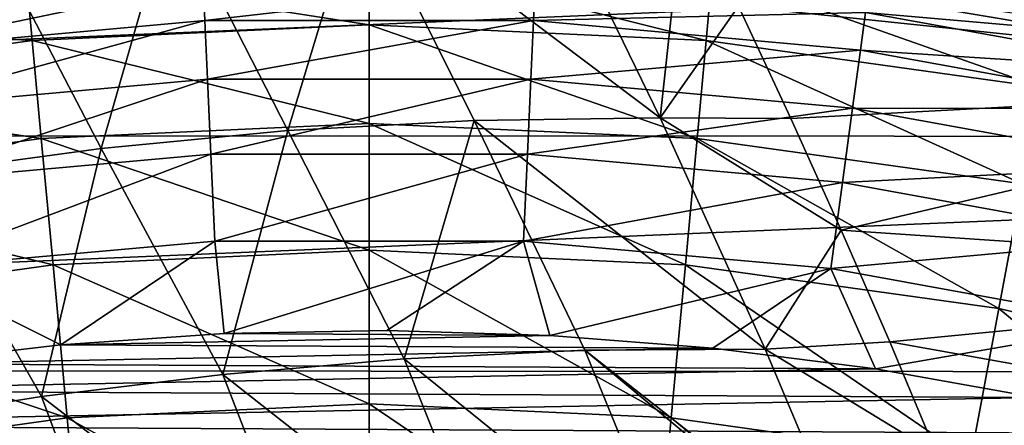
# Model space of a CAD drawing. Header units: metres. Extents: x -24 to 127, y -24 to 24.
# Tile 69 of 151: x -1.9 to 3.46, y 17.72 to 19.93. Entities that reach past the tile are written whole.
import ezdxf

# ---------------------------------------------------------------- set-up
doc = ezdxf.new("R2010")
doc.units = ezdxf.units.M
doc.layers.add('solid_12_381_051_XXX', color=7, linetype='CONTINUOUS')

msp = doc.modelspace()

# ---------------------------------------------------------------- linework, layer by layer
at = {"layer": 'solid_12_381_051_XXX'}
for points in [[(3.002929, 20.784187, 119.262741), (3.811574, 19.874529, 141.120102), (2.892758, 20.028902, 141.120102)], [(3.002929, 20.784187, 119.262741), (4.84262, 20.434017, 119.262741), (3.811574, 19.874529, 141.120102)], [(-0.049838, 20.631714, 145.254395), (-1.077702, 20.569031, 145.250595), (-0.443696, 19.327461, 145.35318)], [(-0.049838, 20.631714, 145.254395), (-0.443696, 19.327461, 145.35318), (0.572575, 19.383347, 145.359299)], [(0.979452, 20.6446, 145.258453), (-0.049838, 20.631714, 145.254395), (1.58579, 19.397284, 145.365112)], [(-0.049838, 20.631714, 145.254395), (0.572575, 19.383347, 145.359299), (1.58579, 19.397284, 145.365112)], [(1.718514, 20.616982, 145.261871), (0.979452, 20.6446, 145.258453), (1.58579, 19.397284, 145.365112)], [(2.01336, 20.0051, 145.31572), (1.718514, 20.616982, 145.261871), (1.58579, 19.397284, 145.365112)], [(5.987396, 19.589506, 145.356522), (5.522593, 20.6511, 145.257263), (2.01336, 20.0051, 145.31572)], [(-1.077702, 20.569031, 145.250595), (-2.104602, 20.462257, 145.246582), (-1.461038, 19.23041, 145.346695)], [(-1.077702, 20.569031, 145.250595), (-1.461038, 19.23041, 145.346695), (-0.443696, 19.327461, 145.35318)], [(-2.104602, 20.462257, 145.246582), (-2.477188, 19.092373, 145.33989), (-1.461038, 19.23041, 145.346695)], [(12.579165, 20.438396, -4), (-14.26134, 19.303198, -4), (-12.574455, 20.44149, -4)], [(14.275176, 19.292933, -4), (-14.26134, 19.303198, -4), (12.579165, 20.438396, -4)], [(-1.871492, 20.196127, 117.29406), (0.00001, 19.903847, 119.062637), (-0.000056, 20.282654, 117.294067)], [(1.836851, 19.818909, 119.06263), (1.871744, 20.196104, 117.29406), (-0.000056, 20.282654, 117.294067)], [(0.00001, 19.903847, 119.062637), (1.836851, 19.818909, 119.06263), (-0.000056, 20.282654, 117.294067)], [(-1.836476, 19.818943, 119.06263), (-1.871492, 20.196127, 117.29406), (-3.726962, 19.937298, 117.29406)], [(-1.836476, 19.818943, 119.06263), (0.00001, 19.903847, 119.062637), (-1.871492, 20.196127, 117.29406)], [(1.836851, 19.818909, 119.06263), (3.657663, 19.564884, 119.06263), (1.871744, 20.196104, 117.29406)], [(3.657663, 19.564884, 119.06263), (3.727211, 19.93725, 117.29406), (1.871744, 20.196104, 117.29406)], [(-2.705405, 19.972105, 141.621948), (-0.904229, 20.134214, 141.621948), (-2.677558, 19.766527, 142.08902)], [(-0.904229, 20.134214, 141.621948), (-0.894921, 19.926968, 142.08902), (-2.677558, 19.766527, 142.08902)], [(-0.904229, 20.134214, 141.621948), (0.904229, 20.134214, 141.621948), (-0.894921, 19.926968, 142.08902)], [(0.904229, 20.134214, 141.621948), (0.894921, 19.926968, 142.08902), (-0.894921, 19.926968, 142.08902)], [(0.904229, 20.134214, 141.621948), (2.705405, 19.972105, 141.621948), (0.894921, 19.926968, 142.08902)], [(2.705405, 19.972105, 141.621948), (2.892758, 20.028902, 141.120102), (3.811574, 19.874529, 141.120102)], [(2.705405, 19.972105, 141.621948), (2.677558, 19.766527, 142.08902), (0.894921, 19.926968, 142.08902)], [(2.298029, 19.394215, 145.367722), (2.01336, 20.0051, 145.31572), (1.58579, 19.397284, 145.365112)], [(5.987396, 19.589506, 145.356522), (2.01336, 20.0051, 145.31572), (2.298029, 19.394215, 145.367722)], [(2.705405, 19.972105, 141.621948), (4.4848, 19.649193, 141.621948), (2.677558, 19.766527, 142.08902)], [(2.705405, 19.972105, 141.621948), (3.811574, 19.874529, 141.120102), (4.4848, 19.649193, 141.621948)], [(-3.657293, 19.564953, 119.06263), (-1.836476, 19.818943, 119.06263), (-3.726962, 19.937298, 117.29406)], [(-2.677558, 19.766527, 142.08902), (-0.894921, 19.926968, 142.08902), (-2.63473, 19.450357, 142.488266)], [(-0.894921, 19.926968, 142.08902), (-0.880607, 19.608231, 142.488266), (-2.63473, 19.450357, 142.488266)], [(-0.894921, 19.926968, 142.08902), (0.894921, 19.926968, 142.08902), (-0.880607, 19.608231, 142.488266)], [(0.894921, 19.926968, 142.08902), (0.880607, 19.608231, 142.488266), (-0.880607, 19.608231, 142.488266)], [(0.894921, 19.926968, 142.08902), (2.677558, 19.766527, 142.08902), (0.880607, 19.608231, 142.488266)], [(-1.836476, 19.818943, 119.06263), (0.000005, 19.366833, 120.789696), (0.00001, 19.903847, 119.062637)], [(0.000005, 19.366833, 120.789696), (1.787286, 19.284168, 120.789749), (0.00001, 19.903847, 119.062637)], [(1.787286, 19.284168, 120.789749), (1.836851, 19.818909, 119.06263), (0.00001, 19.903847, 119.062637)], [(-1.786929, 19.284201, 120.789749), (-1.836476, 19.818943, 119.06263), (-3.657293, 19.564953, 119.06263)], [(-1.786929, 19.284201, 120.789749), (0.000005, 19.366833, 120.789696), (-1.836476, 19.818943, 119.06263)], [(1.787286, 19.284168, 120.789749), (3.55897, 19.036997, 120.789749), (1.836851, 19.818909, 119.06263)], [(3.55897, 19.036997, 120.789749), (3.657663, 19.564884, 119.06263), (1.836851, 19.818909, 119.06263)], [(2.677558, 19.766527, 142.08902), (2.63473, 19.450357, 142.488266), (0.880607, 19.608231, 142.488266)], [(2.677558, 19.766527, 142.08902), (4.438637, 19.446939, 142.08902), (2.63473, 19.450357, 142.488266)], [(4.4848, 19.649193, 141.621948), (4.438637, 19.446939, 142.08902), (2.677558, 19.766527, 142.08902)], [(-2.63473, 19.450357, 142.488266), (-0.880607, 19.608231, 142.488266), (-2.579717, 19.044239, 142.793625)], [(-0.880607, 19.608231, 142.488266), (-0.86222, 19.198816, 142.793625), (-2.579717, 19.044239, 142.793625)], [(-0.880607, 19.608231, 142.488266), (0.880607, 19.608231, 142.488266), (-0.86222, 19.198816, 142.793625)], [(0.880607, 19.608231, 142.488266), (0.86222, 19.198816, 142.793625), (-0.86222, 19.198816, 142.793625)], [(0.880607, 19.608231, 142.488266), (2.63473, 19.450357, 142.488266), (0.86222, 19.198816, 142.793625)], [(5.987396, 19.589506, 145.356522), (2.298029, 19.394215, 145.367722), (2.572621, 18.784336, 145.417862)], [(6.425615, 18.525099, 145.450394), (5.987396, 19.589506, 145.356522), (2.572621, 18.784336, 145.417862)], [(-3.558618, 19.037064, 120.789749), (-1.786929, 19.284201, 120.789749), (-3.657293, 19.564953, 119.06263)], [(2.63473, 19.450357, 142.488266), (2.579717, 19.044239, 142.793625), (0.86222, 19.198816, 142.793625)], [(2.63473, 19.450357, 142.488266), (4.36764, 19.135881, 142.488266), (2.579717, 19.044239, 142.793625)], [(4.438637, 19.446939, 142.08902), (4.36764, 19.135881, 142.488266), (2.63473, 19.450357, 142.488266)], [(0.572575, 19.383347, 145.359299), (-0.443696, 19.327461, 145.35318), (0.190258, 18.082443, 145.449524)], [(0.572575, 19.383347, 145.359299), (0.190258, 18.082443, 145.449524), (1.175076, 18.129885, 145.457611)], [(1.58579, 19.397284, 145.365112), (0.572575, 19.383347, 145.359299), (2.157118, 18.135527, 145.465622)], [(0.572575, 19.383347, 145.359299), (1.175076, 18.129885, 145.457611), (2.157118, 18.135527, 145.465622)], [(2.572621, 18.784336, 145.417862), (1.58579, 19.397284, 145.365112), (2.157118, 18.135527, 145.465622)], [(2.572621, 18.784336, 145.417862), (2.298029, 19.394215, 145.367722), (1.58579, 19.397284, 145.365112)], [(-1.786929, 19.284201, 120.789749), (0, 18.675962, 122.46125), (0.000005, 19.366833, 120.789696)], [(-0.443696, 19.327461, 145.35318), (-1.461038, 19.23041, 145.346695), (-0.797358, 17.998198, 145.440994)], [(-0.443696, 19.327461, 145.35318), (-0.797358, 17.998198, 145.440994), (0.190258, 18.082443, 145.449524)], [(0, 18.675962, 122.46125), (1.723529, 18.596251, 122.461281), (0.000005, 19.366833, 120.789696)], [(1.723529, 18.596251, 122.461281), (1.787286, 19.284168, 120.789749), (0.000005, 19.366833, 120.789696)], [(14.275176, 19.292933, -4), (-15.844873, 18.024464, -4), (-14.26134, 19.303198, -4)], [(15.865276, 18.006409, -4), (-15.844873, 18.024464, -4), (14.275176, 19.292933, -4)], [(-1.723189, 18.596281, 122.461281), (-1.786929, 19.284201, 120.789749), (-3.558618, 19.037064, 120.789749)], [(-1.723189, 18.596281, 122.461281), (0, 18.675962, 122.46125), (-1.786929, 19.284201, 120.789749)], [(1.723529, 18.596251, 122.461281), (3.432012, 18.357897, 122.461281), (1.787286, 19.284168, 120.789749)], [(3.432012, 18.357897, 122.461281), (3.55897, 19.036997, 120.789749), (1.787286, 19.284168, 120.789749)], [(-1.461038, 19.23041, 145.346695), (-2.477188, 19.092373, 145.33989), (-1.785661, 17.877239, 145.432037)], [(-1.461038, 19.23041, 145.346695), (-1.785661, 17.877239, 145.432037), (-0.797358, 17.998198, 145.440994)], [(-2.579717, 19.044239, 142.793625), (-0.86222, 19.198816, 142.793625), (-2.516113, 18.574692, 142.985138)], [(-0.86222, 19.198816, 142.793625), (-0.840961, 18.725458, 142.985138), (-2.516113, 18.574692, 142.985138)], [(-0.86222, 19.198816, 142.793625), (0.86222, 19.198816, 142.793625), (-0.840961, 18.725458, 142.985138)], [(0.86222, 19.198816, 142.793625), (0.840961, 18.725458, 142.985138), (-0.840961, 18.725458, 142.985138)], [(0.86222, 19.198816, 142.793625), (2.579717, 19.044239, 142.793625), (0.840961, 18.725458, 142.985138)], [(4.36764, 19.135881, 142.488266), (4.276445, 18.736328, 142.793625), (2.579717, 19.044239, 142.793625)], [(-2.477188, 19.092373, 145.33989), (-2.772537, 17.719664, 145.422653), (-1.785661, 17.877239, 145.432037)], [(-3.431677, 18.357958, 122.461281), (-1.723189, 18.596281, 122.461281), (-3.558618, 19.037064, 120.789749)], [(2.579717, 19.044239, 142.793625), (2.516113, 18.574692, 142.985138), (0.840961, 18.725458, 142.985138)], [(2.579717, 19.044239, 142.793625), (4.276445, 18.736328, 142.793625), (2.516113, 18.574692, 142.985138)], [(3.432012, 18.357897, 122.461281), (5.111215, 17.962921, 122.461281), (3.55897, 19.036997, 120.789749)], [(2.837233, 18.17548, 145.466187), (2.572621, 18.784336, 145.417862), (2.157118, 18.135527, 145.465622)], [(6.425615, 18.525099, 145.450394), (2.572621, 18.784336, 145.417862), (2.837233, 18.17548, 145.466187)], [(4.276445, 18.736328, 142.793625), (4.171006, 18.274374, 142.985138), (2.516113, 18.574692, 142.985138)], [(-2.516113, 18.574692, 142.985138), (-0.840961, 18.725458, 142.985138), (-1.68052, 18.159777, 143.050308)], [(-1.723189, 18.596281, 122.461281), (0, 17.836906, 124.063553), (0, 18.675962, 122.46125)], [(-0.840961, 18.725458, 142.985138), (-0.791214, 18.220467, 143.050308), (-1.68052, 18.159777, 143.050308)], [(-0.840961, 18.725458, 142.985138), (0.840961, 18.725458, 142.985138), (-0.791214, 18.220467, 143.050308)], [(0.840961, 18.725458, 142.985138), (0.096117, 18.237654, 143.050308), (-0.791214, 18.220467, 143.050308)], [(1.646099, 17.760778, 124.063568), (1.723529, 18.596251, 122.461281), (0, 18.675962, 122.46125)], [(0, 17.836906, 124.063553), (1.646099, 17.760778, 124.063568), (0, 18.675962, 122.46125)], [(0.840961, 18.725458, 142.985138), (0.983536, 18.211008, 143.050308), (0.096117, 18.237654, 143.050308)], [(0.840961, 18.725458, 142.985138), (2.516113, 18.574692, 142.985138), (0.983536, 18.211008, 143.050308)], [(-1.645772, 17.760809, 124.063568), (-1.723189, 18.596281, 122.461281), (-3.431677, 18.357958, 122.461281)], [(-2.516113, 18.574692, 142.985138), (-1.68052, 18.159777, 143.050308), (-2.56571, 18.056215, 143.050308)], [(-1.645772, 17.760809, 124.063568), (0, 17.836906, 124.063553), (-1.723189, 18.596281, 122.461281)], [(2.516113, 18.574692, 142.985138), (1.873063, 18.140917, 143.050308), (0.983536, 18.211008, 143.050308)], [(1.646099, 17.760778, 124.063568), (3.277825, 17.533133, 124.063568), (1.723529, 18.596251, 122.461281)], [(3.277825, 17.533133, 124.063568), (3.432012, 18.357897, 122.461281), (1.723529, 18.596251, 122.461281)], [(2.516113, 18.574692, 142.985138), (2.758543, 18.027838, 143.050308), (1.873063, 18.140917, 143.050308)], [(2.516113, 18.574692, 142.985138), (4.171006, 18.274374, 142.985138), (2.758543, 18.027838, 143.050308)], [(6.83725, 17.457882, 145.538864), (6.425615, 18.525099, 145.450394), (2.837233, 18.17548, 145.466187)], [(-3.277502, 17.533194, 124.063568), (-1.645772, 17.760809, 124.063568), (-3.431677, 18.357958, 122.461281)], [(3.277825, 17.533133, 124.063568), (4.881587, 17.155903, 124.063568), (3.432012, 18.357897, 122.461281)], [(4.881587, 17.155903, 124.063568), (5.111215, 17.962921, 122.461281), (3.432012, 18.357897, 122.461281)], [(4.171006, 18.274374, 142.985138), (3.633823, 17.872231, 143.050308), (2.758543, 18.027838, 143.050308)], [(-1.68052, 18.159777, 143.050308), (-0.791214, 18.220467, 143.050308), (0.983536, 18.211008, 143.050308)], [(-1.68052, 18.159777, 143.050308), (0.983536, 18.211008, 143.050308), (1.873063, 18.140917, 143.050308)], [(-0.791214, 18.220467, 143.050308), (0.096117, 18.237654, 143.050308), (0.983536, 18.211008, 143.050308)], [(-2.56571, 18.056215, 143.050308), (-1.68052, 18.159777, 143.050308), (1.873063, 18.140917, 143.050308)], [(-2.56571, 18.056215, 143.050308), (1.873063, 18.140917, 143.050308), (2.758543, 18.027838, 143.050308)], [(3.091963, 17.567659, 145.512711), (2.837233, 18.17548, 145.466187), (2.157118, 18.135527, 145.465622)], [(6.83725, 17.457882, 145.538864), (2.837233, 18.17548, 145.466187), (3.091963, 17.567659, 145.512711)], [(1.175076, 18.129885, 145.457611), (0.190258, 18.082443, 145.449524), (1.691419, 16.869379, 145.548782)], [(2.646194, 16.973886, 145.551651), (2.157118, 18.135527, 145.465622), (1.175076, 18.129885, 145.457611)], [(1.175076, 18.129885, 145.457611), (1.691419, 16.869379, 145.548782), (2.685522, 16.876698, 145.558563)], [(2.646194, 16.973886, 145.551651), (1.175076, 18.129885, 145.457611), (2.685522, 16.876698, 145.558563)], [(3.091963, 17.567659, 145.512711), (2.157118, 18.135527, 145.465622), (2.646194, 16.973886, 145.551651)], [(-3.440695, 17.910414, 143.050308), (-2.56571, 18.056215, 143.050308), (2.758543, 18.027838, 143.050308)], [(0.190258, 18.082443, 145.449524), (-0.797358, 17.998198, 145.440994), (0.69112, 16.825098, 145.538483)], [(0.190258, 18.082443, 145.449524), (0.69112, 16.825098, 145.538483), (1.691419, 16.869379, 145.548782)], [(15.865276, 18.006409, -4), (-17.319567, 16.613495, -4), (-15.844873, 18.024464, -4)], [(17.344299, 16.587511, -4), (-17.319567, 16.613495, -4), (15.865276, 18.006409, -4)], [(-3.440695, 17.910414, 143.050308), (2.758543, 18.027838, 143.050308), (3.633823, 17.872231, 143.050308)], [(-0.797358, 17.998198, 145.440994), (-1.785661, 17.877239, 145.432037), (-0.313512, 16.744844, 145.527618)], [(-0.797358, 17.998198, 145.440994), (-0.313512, 16.744844, 145.527618), (0.69112, 16.825098, 145.538483)], [(-4.307401, 17.721634, 143.050308), (-3.440695, 17.910414, 143.050308), (3.633823, 17.872231, 143.050308)], [(-4.307401, 17.721634, 143.050308), (3.633823, 17.872231, 143.050308), (4.500987, 17.673326, 143.050308)], [(-1.785661, 17.877239, 145.432037), (-2.772537, 17.719664, 145.422653), (-1.320225, 16.628643, 145.51619)], [(-1.785661, 17.877239, 145.432037), (-1.320225, 16.628643, 145.51619), (-0.313512, 16.744844, 145.527618)], [(-1.645772, 17.760809, 124.063568), (0, 16.856535, 125.583488), (0, 17.836906, 124.063553)], [(1.555571, 16.78459, 125.583511), (1.646099, 17.760778, 124.063568), (0, 17.836906, 124.063553)], [(0, 16.856535, 125.583488), (1.555571, 16.78459, 125.583511), (0, 17.836906, 124.063553)], [(-5.167893, 17.489841, 143.050308), (-4.307401, 17.721634, 143.050308), (4.500987, 17.673326, 143.050308)], [(-1.555316, 16.784616, 125.583504), (-1.645772, 17.760809, 124.063568), (-3.277502, 17.533194, 124.063568)], [(-1.555316, 16.784616, 125.583504), (0, 16.856535, 125.583488), (-1.645772, 17.760809, 124.063568)], [(1.555571, 16.78459, 125.583511), (3.097614, 16.569462, 125.583511), (1.646099, 17.760778, 124.063568)], [(3.097614, 16.569462, 125.583511), (3.277825, 17.533133, 124.063568), (1.646099, 17.760778, 124.063568)]]:
    msp.add_3dface(points, dxfattribs=at)

doc.saveas('drawing.dxf')
